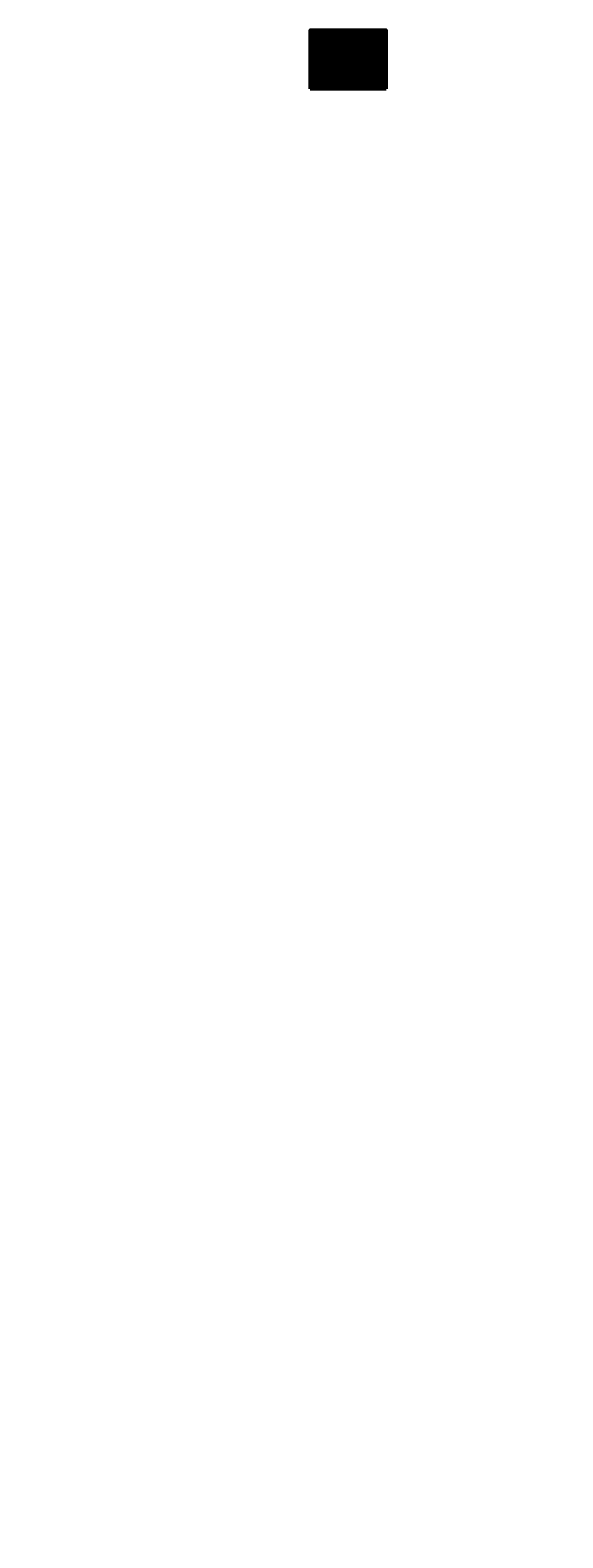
# Model space of a CAD drawing. Header units: millimetres. Extents: x -217426 to 968941, y -263248 to 449708.
# Tile 2 of 47: x 2757 to 74113, y -263248 to -61340. Entities that reach past the tile are written whole.
import ezdxf

# ---------------------------------------------------------------- set-up
doc = ezdxf.new("R2010")
doc.units = ezdxf.units.MM
doc.linetypes.add('DASHDOT2', pattern=[0.5, 0.25, -0.125, 0, -0.125])
doc.linetypes.add('DASHED', pattern=[0.75, 0.5, -0.25])
doc.layers.get('0').update_dxf_attribs({"color": 254, "lineweight": 0})
for name, color, linetype, lineweight in [('ARCH', 9, 'Continuous', 0), ('MEPTEK-CHWR', 10, 'Continuous', 50), ('MEPTEK-CHWS', 3, 'Continuous', 50), ('MEPTEK-DRAIN PIPE', 4, 'DASHDOT2', 30), ('MEPTEK-JET NOZZLE', 4, 'Continuous', 30), ('MEPTEK-RAD', 5, 'Continuous', 50), ('MEPTEK-SAD', 6, 'Continuous', 50), ('MEPTEK-TEAD', 5, 'Continuous', 50), ('MEPTEK-TEXT', 7, 'Continuous', 50), ('MEPTEK-TFAD', 4, 'Continuous', 50), ('PWER POINT', 254, 'Continuous', 0)]:
    doc.layers.add(name, color=color, linetype=linetype, lineweight=lineweight)
doc.layers.add('MEPTEK-CAT WALK', color=24, linetype='Continuous')
doc.layers.add('MEPTEL LINEAR GRILL', color=5, linetype='Continuous')
doc.styles.add('ARIAL', font='arial.ttf')
doc.styles.add('KIRTI', font='arial.ttf')
doc.styles.get("Standard").update_dxf_attribs({"font": 'arial.ttf'})
doc.styles.add('style1', font='arial.ttf')
doc.linetypes.add('DRAIN', pattern='A,760.010359,-136.095234,["DRAIN",KIRTI,S=194.115104,R=0,X=0,Y=-79.93667],-980.303921', length=1876.409514)

# ---------------------------------------------------------------- blocks, each defined once
blk = doc.blocks.new('ARCH-ABV-11.07')
at = {"layer": 'PWER POINT', "color": 251, "true_color": 0x636466, "char_height": 200, "width": 1986.79, "attachment_point": 1, "rotation": 269.76958}
for insert in [(36393, 2440), (36393, 2440), (74669, -1075), (15116, -21790)]:
    blk.add_mtext('\\pi693.94028;FIDS', dxfattribs=dict(at, insert=insert))
blk = doc.blocks.new('SDASDSA')
at = {"lineweight": 0}
blk.add_line((-201, 165), (199, 165), dxfattribs=at)
for points in [[(0, 64), (-201, 64), (-201, 169, 0.5656303), (-188, 194), (-201, 221), (-201, 319), (-185, 352, 0.565565), (-194, 366), (-203, 366), (-203, 382), (-237, 382), (-215, 398), (-154, 398, 0.003445), (-119, 438), (-1, 438)], [(0, 176), (-172, 176, -0.2543667), (-154, 398, -0.8359092)], [(-172, 176, 0.1547274), (-119, 438, 1.2949427)], [(0, 64), (199, 64), (199, 169, -0.5656303), (187, 194), (199, 221), (199, 319), (184, 352, -0.565565), (193, 366), (202, 366), (202, 382), (236, 382), (214, 398), (153, 398, -0.003445), (117, 438), (1, 438)], [(0, 176), (171, 176, 0.2543667), (153, 398, 0.8359092)], [(171, 176, -0.1547274), (117, 438, -1.2949427)]]:
    blk.add_lwpolyline(points, format="xyb", dxfattribs=at)
blk = doc.blocks.new('*U164')
at = {"color": 8}
for p, q in [((25, 100), (659, 100)), ((25, 75), (659, 75)), ((25, 50), (659, 50))]:
    blk.add_line(p, q, dxfattribs=at)
blk.add_lwpolyline([(0, 0), (0, 150), (684, 150), (684, 0)], close=True)
at = {"color": 1}
blk.add_lwpolyline([(25, 25), (25, 125), (659, 125), (659, 25)], close=True, dxfattribs=at)
blk = doc.blocks.new('PHASE-01')
at = {"layer": 'MEPTEK-TEXT', "color": 8, "char_height": 300, "attachment_point": 1, "rotation": 90, "style": 'ARIAL'}
for s, insert in [('\\pi-789.19505,t2210.80495,2510.80495;REF.NO.08', (-4937.1, -38296.6, 0)), ('\\pi-788.3765,t2211.6235,2511.6235;REF.NO.06', (-4937.1, -40509.2, 0)), ('\\pi-788.3765,t2211.6235,2511.6235;REF.NO.06', (-13312, -44886.7, 0)), ('\\pi-789.19505,t2210.80495,2510.80495;REF.NO.08', (-12852.7, -44886.7, 0)), ('\\pi-785.51156,t2214.48844,2514.48844;REF.NO.02', (2738.2, -57250.1, 0)), ('\\pi-789.19505,t2210.80495,2510.80495;REF.NO.08', (3197.5, -57250.1, 0)), ('\\pi-785.51156,t2214.48844,2514.48844;REF.NO.02', (6844.3, -57800.9, 0)), ('\\pi-789.19505,t2210.80495,2510.80495;REF.NO.08', (7303.6, -57800.9, 0)), ('\\pi-785.51156,t2214.48844,2514.48844;REF.NO.02', (13012.8, -57293.7, 0)), ('\\pi-789.19505,t2210.80495,2510.80495;REF.NO.08', (13472.1, -57293.7, 0)), ('\\pi-785.51156,t2214.48844,2514.48844;REF.NO.02', (21919.5, -57429.5, 0)), ('\\pi-789.19505,t2210.80495,2510.80495;REF.NO.08', (22378.9, -57429.5, 0))]:
    blk.add_mtext_dynamic_manual_height_columns(s, width=1325.334, gutter_width=12.5, heights=[225.5], dxfattribs=dict(at, insert=insert))

msp = doc.modelspace()

# ---------------------------------------------------------------- block references
at = {"layer": 'ARCH'}
msp.add_blockref('ARCH-ABV-11.07', (0, 0), dxfattribs=at)

# ---------------------------------------------------------------- next in the draw order: hatches: boundary and pattern name
at = {"layer": 'MEPTEK-CAT WALK'}
h = msp.add_hatch(dxfattribs=at)
h.set_pattern_fill('GRATE', color=256, scale=200)
h.paths.add_polyline_path([(40907.2, -68870.7), (42255.4, -68870.7), (42255.4, -69164.4), (40907.2, -69164.4)])
at = {"layer": 'MEPTEK-RAD'}
h = msp.add_hatch(dxfattribs=at)
h.set_pattern_fill('ANSI37', color=8, scale=100)
h.set_pattern_definition([(45, (279873.46, -312808.18), (-224.5064, 224.5064), []), (135, (279873.46, -312808.18), (-224.5064, -224.5064), [])])
edge = h.paths.add_edge_path()
edge.add_line((42118.2, -63389.3), (42070.8, -63505.7))
edge.add_line((42118.2, -63622.1), (42023.5, -63389.3))
edge.add_line((41044.4, -63389.3), (41091.8, -63505.7))
edge.add_line((41044.4, -63622.1), (41139.1, -63389.3))
edge.add_line((41044.4, -63622.1), (42118.2, -63622.1))
edge.add_line((41044.4, -63389.3), (42118.2, -63389.3))
at = {"layer": 'MEPTEK-SAD'}
h = msp.add_hatch(dxfattribs=at)
h.set_pattern_fill('ANSI37', color=8, scale=50)
h.set_pattern_definition([(45, (-1424572.6, 636291.02), (-112.253202, 112.253202), []), (135, (-1424572.6, 636291.02), (-112.253202, -112.253202), [])])
edge = h.paths.add_edge_path()
edge.add_line((42103.6, -63011.1), (42056.2, -63127.5))
edge.add_line((42103.6, -63243.9), (42008.8, -63011.1))
edge.add_line((41029.8, -63011.1), (41077.1, -63127.5))
edge.add_line((41029.8, -63243.9), (41124.5, -63011.1))
edge.add_line((41029.8, -63243.9), (42103.6, -63243.9))
edge.add_line((41029.8, -63011.1), (42103.6, -63011.1))

# ---------------------------------------------------------------- next in the draw order: linework, layer by layer
at = {"layer": 'MEPTEK-CAT WALK'}
msp.add_lwpolyline([(40907.2, -68870.7), (42255.4, -68870.7), (42255.4, -69164.4), (40907.2, -69164.4)], close=True, dxfattribs=at)
at = {"layer": 'MEPTEK-CHWR', "linetype": 'DASHED', "ltscale": 10, "const_width": 25}
msp.add_lwpolyline([(41031, -65080.5), (42131.5, -65080.5)], dxfattribs=at)
at = {"layer": 'MEPTEK-CHWS', "linetype": 'DASHED', "ltscale": 10, "const_width": 25}
msp.add_lwpolyline([(41031, -64686.8), (42131.5, -64686.8)], dxfattribs=at)
at = {"layer": 'MEPTEK-DRAIN PIPE', "linetype": 'DRAIN', "ltscale": 0.01, "const_width": 50}
msp.add_lwpolyline([(41031, -64293.1), (42131.5, -64293.1)], dxfattribs=at)
at = {"layer": 'MEPTEK-RAD'}
for p, q in [((41044.4, -63389.3), (42118.2, -63389.3)), ((41044.4, -63622.1), (41139.1, -63389.3)), ((41044.4, -63389.3), (41091.8, -63505.7)), ((41044.4, -63622.1), (42118.2, -63622.1)), ((42118.2, -63622.1), (42023.5, -63389.3)), ((42118.2, -63389.3), (42070.8, -63505.7))]:
    msp.add_line(p, q, dxfattribs=at)
at = {"layer": 'MEPTEK-SAD'}
for p, q in [((41029.8, -62617.4), (42103.6, -62617.4)), ((41029.8, -62850.2), (41124.5, -62617.4)), ((41029.8, -62617.4), (41077.1, -62733.8)), ((41029.8, -62850.2), (42103.6, -62850.2)), ((41029.8, -63011.1), (42103.6, -63011.1)), ((41029.8, -63243.9), (41124.5, -63011.1)), ((41029.8, -63011.1), (41077.1, -63127.5)), ((41029.8, -63243.9), (42103.6, -63243.9)), ((42103.6, -62850.2), (42008.8, -62617.4)), ((42103.6, -63243.9), (42008.8, -63011.1)), ((42103.6, -62617.4), (42056.2, -62733.8)), ((42103.6, -63011.1), (42056.2, -63127.5))]:
    msp.add_line(p, q, dxfattribs=at)
at = {"layer": 'MEPTEK-TEAD'}
for p, q in [((41044.4, -63783), (42118.2, -63783)), ((41044.4, -64015.8), (41139.1, -63783)), ((41044.4, -63783), (41091.8, -63899.4)), ((41044.4, -64015.8), (42118.2, -64015.8)), ((42118.2, -64015.8), (42023.5, -63783)), ((42118.2, -63783), (42070.8, -63899.4))]:
    msp.add_line(p, q, dxfattribs=at)
at = {"layer": 'MEPTEK-TEXT'}
for p, q in [((40278.5, -61734), (50440, -61734)), ((40278.5, -62127.7), (50440, -62127.7)), ((40278.5, -62521.4), (50440, -62521.4)), ((40857.2, -61734), (40857.2, -69214.4)), ((42305.4, -61734), (42305.4, -69214.4)), ((40278.5, -62915.1), (50440, -62915.1)), ((40278.5, -63308.8), (50440, -63308.8)), ((40278.5, -63702.5), (50440, -63702.5)), ((40278.5, -64096.2), (50440, -64096.2)), ((40278.5, -64489.9), (50440, -64489.9)), ((40278.5, -64883.6), (50440, -64883.6)), ((40278.5, -65277.3), (50440, -65277.3)), ((40278.5, -65671), (50440, -65671)), ((40278.5, -66064.7), (50440, -66064.7)), ((40278.5, -66458.4), (50440, -66458.4)), ((40278.5, -66852.2), (50440, -66852.2)), ((40278.5, -67245.9), (50440, -67245.9)), ((40278.5, -67639.6), (50440, -67639.6)), ((40278.5, -68033.3), (50440, -68033.3)), ((40278.5, -68427), (50440, -68427)), ((40278.5, -68820.7), (50440, -68820.7)), ((40278.5, -69214.4), (50440, -69214.4))]:
    msp.add_line(p, q, dxfattribs=at)
msp.add_lwpolyline([(40278.5, -69214.4), (40278.5, -61340.3), (50440, -61340.3), (50440, -69214.4)], dxfattribs=at)
at = {"layer": 'MEPTEK-TFAD'}
for p, q in [((40999.2, -62223.7), (42072.9, -62223.7)), ((40999.2, -62456.5), (41093.9, -62223.7)), ((40999.2, -62223.7), (41046.5, -62340.1)), ((40999.2, -62456.5), (42072.9, -62456.5)), ((42072.9, -62456.5), (41978.2, -62223.7)), ((42072.9, -62223.7), (42025.6, -62340.1))]:
    msp.add_line(p, q, dxfattribs=at)

# ---------------------------------------------------------------- next in the draw order: block references
at = {"layer": 'MEPTEK-JET NOZZLE', "xscale": 0.9, "yscale": 0.9, "zscale": 0.9}
msp.add_blockref('SDASDSA', (41581.6, -65699.8), dxfattribs=at)
at = {"layer": 'MEPTEL LINEAR GRILL'}
msp.add_blockref('*U164', (41239.5, -65942.9), dxfattribs=at)

# ---------------------------------------------------------------- next in the draw order: texts
at = {"layer": 'MEPTEK-TEXT', "char_height": 196.85, "attachment_point": 1, "style": 'style1'}
for s, width, heights, insert in [('\\pi-192.05763;NO.', 59.939, [0], (40536.2, -61806.3)), ('01.', 59.939, [0], (40358.3, -62200)), ('02.', 59.939, [0], (40358.3, -62593.7)), ('PROCESS AIR DUCT WITH THERMAL INSULATION', 10719.656, [0], (42385.2, -62200)), ('SUPPLY AIR DUCT WITH THERMAL INSULATION', 12169.315, [0], (42415.8, -62593.7)), ('03.', 59.939, [0], (40358.3, -62987.4)), ('04.', 59.939, [0], (40358.3, -63381.1)), ('05.', 59.939, [0], (40358.3, -63774.8)), ('06.', 59.939, [0], (40358.3, -64168.5)), ('07.', 59.939, [0], (40358.3, -64562.2)), ('SUPPLY AIR DUCT WITH ACOUSTIC INSULATION', 12169.315, [0], (42415.8, -62987.4)), ('AC CONDENSATE DRAIN PIPE WITH THERMAL INSULATION  ', 10553.883, [0], (42430.4, -64153.1)), ('TOILET EXHAUST DUCT', 5346.066, [0], (42430.4, -63759.4)), ('CHILLED WATER SUPPLY PIPE WITH THERMAL INSULATION ', 10136.967, [0], (42430.4, -64546.8)), ('RETURN AIR DUCT WITH ACOUSTIC INSULATION', 6774.467, [0], (42430.4, -63365.7)), ('08.', 59.939, [0], (40358.3, -64955.9)), ('09.', 59.939, [0], (40358.3, -65349.6)), ('10.', 59.939, [0], (40358.3, -65743.4)), ('11.', 59.939, [0], (40358.3, -66137.1)), ('12.', 59.939, [0], (40358.3, -66530.8)), ('SAD', 1992.253, [0], (41265.6, -66137.1)), ('RAD', 1992.253, [0], (41265.6, -66530.8)), ('JET NOZZLE ', 4023.61, [0], (42385.2, -65349.6)), ('SUPPLY AIR DUCT', 4023.61, [0], (42385.2, -66137.1)), ('LINEAR GRILL ', 4023.61, [0], (42385.2, -65743.4)), ('RETURN AIR DUCT', 4023.61, [0], (42385.2, -66530.8)), ('CHILLED WATER RETURN PIPE WITH THERMAL INSULATION ', 10136.967, [0], (42430.4, -64940.5)), ('13.', 59.939, [0], (40358.3, -66924.5)), ('14.', 59.939, [0], (40358.3, -67318.2)), ('15.', 59.939, [0], (40358.3, -67711.9)), ('16.', 59.939, [0], (40358.3, -68105.6)), ('17.', 59.939, [197.7], (40358.3, -68499.3)), ('CHWS', 1992.253, [0], (41157.5, -67318.2)), ('CHWR', 1992.253, [0], (41157.5, -67711.9)), ('VAV', 1992.253, [0], (41265.6, -68499.3)), ('SA', 1992.253, [0], (41265.6, -68105.6)), ('PAD', 1992.253, [0], (41260.9, -66924.5)), ('VARIABLE AIR VOLUME', 3349.183, [0], (42385.2, -68499.3)), ('SOUND ATTENUATOR', 3349.183, [0], (42385.2, -68105.6)), ('CHILLED WATER SUPPLY', 10136.967, [0], (42430.4, -67302.7)), ('CHILLED WATER RETURN', 10136.967, [0], (42430.4, -67696.4)), ('PROCESS AIR DUCT ', 10136.967, [0], (42430.4, -66909)), ('18.', 59.939, [197.7], (40358.3, -68893)), ('CAT WALK', 3349.183, [0], (42385.2, -68893))]:
    msp.add_mtext_dynamic_manual_height_columns(s, width=width, gutter_width=1, heights=heights, dxfattribs=dict(at, insert=insert))

# ---------------------------------------------------------------- next in the draw order: block references
at = {"layer": 'ARCH'}
msp.add_blockref('PHASE-01', (27600.2, 31269.9), dxfattribs=at)

doc.saveas('drawing.dxf')
